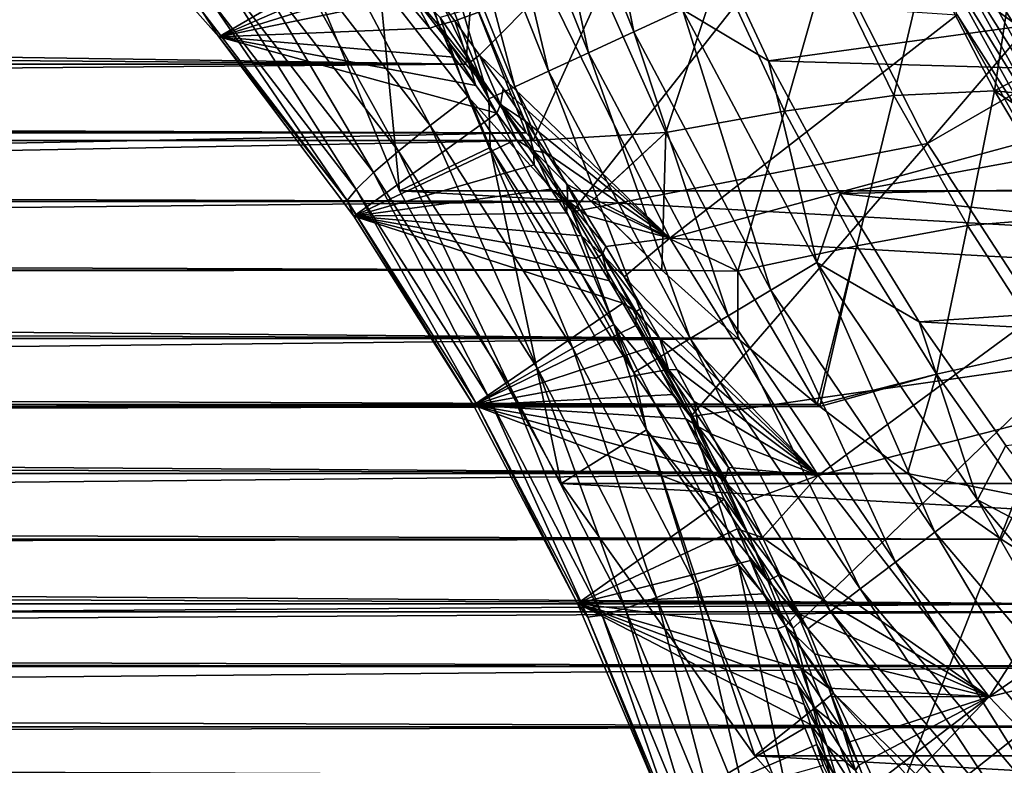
# Model space of a CAD drawing. Header units: metres. Extents: x -101 to 101, y -261 to 23.
# Tile 175 of 256: x 55.93 to 62.54, y -12.53 to -7.53. Entities that reach past the tile are written whole.
import ezdxf

# ---------------------------------------------------------------- set-up
doc = ezdxf.new("R2010")
doc.units = ezdxf.units.M
doc.layers.add('solid_505151_K2442K1000C34', color=7, linetype='CONTINUOUS')

msp = doc.modelspace()

# ---------------------------------------------------------------- linework, layer by layer
at = {"layer": 'solid_505151_K2442K1000C34'}
for points in [[(61.229088, -6.799048, 105.622948), (62.023438, -8.358047, 105.622948), (64.668053, -5.267922, 106.793419)], [(62.023438, -8.358047, 105.622948), (65.283516, -6.475839, 106.793419), (64.668053, -5.267922, 106.793419)], [(59.666328, -5.671924, -0.03452), (59.325836, -5.78665, -0.137706), (60.052158, -7.609582, -0.137706)], [(60.378254, -7.458714, -0.03452), (59.666328, -5.671924, -0.03452), (60.052158, -7.609582, -0.137706)], [(59.325836, -5.78665, -0.137706), (59.009483, -5.893241, -0.305955), (59.749187, -7.749752, -0.305955)], [(60.052158, -7.609582, -0.137706), (59.325836, -5.78665, -0.137706), (59.749187, -7.749752, -0.305955)], [(59.009483, -5.893241, -0.305955), (58.728333, -5.987972, -0.533388), (59.479923, -7.874326, -0.533388)], [(59.749187, -7.749752, -0.305955), (59.009483, -5.893241, -0.305955), (59.479923, -7.874326, -0.533388)], [(58.728333, -5.987972, -0.533388), (58.492199, -6.067534, -0.812059), (59.253777, -7.978952, -0.812059)], [(59.479923, -7.874326, -0.533388), (58.728333, -5.987972, -0.533388), (59.253777, -7.978952, -0.812059)], [(58.492199, -6.067534, -0.812059), (58.309338, -6.129148, -1.132233), (59.078648, -8.059976, -1.132233)], [(59.253777, -7.978952, -0.812059), (58.492199, -6.067534, -0.812059), (59.078648, -8.059976, -1.132233)], [(59.078648, -8.059976, -1.132233), (58.309338, -6.129148, -1.132233), (58.259075, -6.382775, -1.482362)], [(58.259075, -6.382775, -1.482362), (57.622368, -6.605668, -4), (58.480629, -8.67768, -4)], [(58.259075, -6.382775, -1.482362), (58.480629, -8.67768, -4), (59.088417, -8.384977, -1.482362)], [(59.078648, -8.059976, -1.132233), (58.259075, -6.382775, -1.482362), (59.088417, -8.384977, -1.482362)], [(57.268513, -7.642765, 102.595184), (56.258865, -6.506693, 102.295296), (58.240871, -7.074119, 70.308563)], [(57.151985, -7.46673, 102.94191), (56.258865, -6.506693, 102.295296), (57.268513, -7.642765, 102.595184)], [(62.023438, -8.358047, 105.622948), (62.976395, -9.825474, 105.622948), (65.283516, -6.475839, 106.793419)], [(94.519371, -8.67768, -4), (58.480629, -8.67768, -4), (57.622368, -6.605668, -4)], [(95.377632, -6.605668, -4), (94.519371, -8.67768, -4), (57.622368, -6.605668, -4)], [(57.830242, -6.618359, 104.399246), (57.605347, -6.844649, 104.198769), (58.686409, -8.23707, 104.408173)], [(58.938213, -8.042912, 104.610344), (58.753754, -7.512895, 104.637047), (57.830242, -6.618359, 104.399246)], [(58.938213, -8.042912, 104.610344), (57.830242, -6.618359, 104.399246), (58.686409, -8.23707, 104.408173)], [(58.753754, -7.512895, 104.637047), (59.641605, -8.818114, 104.738892), (61.229088, -6.799048, 105.622948)], [(59.641605, -8.818114, 104.738892), (62.023438, -8.358047, 105.622948), (61.229088, -6.799048, 105.622948)], [(57.605347, -6.844649, 104.198769), (57.419296, -7.049366, 103.94294), (58.472809, -8.409673, 104.150185)], [(58.686409, -8.23707, 104.408173), (57.605347, -6.844649, 104.198769), (58.472809, -8.409673, 104.150185)], [(62.908543, -7.774023, 55.80019), (62.429554, -6.850287, 56.548607), (62.013626, -7.1146, 55.636551)], [(62.182419, -6.894984, 59.655628), (62.282726, -6.846679, 59.614094), (63.138706, -8.395458, 59.614094)], [(62.282726, -6.846679, 59.614094), (62.634117, -7.282784, 59.599998), (63.099327, -8.107005, 59.599998)], [(63.138706, -8.395458, 59.614094), (62.282726, -6.846679, 59.614094), (63.099327, -8.107005, 59.599998)], [(63.005745, -7.195044, 57.119572), (62.429554, -6.850287, 56.548607), (62.908543, -7.774023, 55.80019)], [(58.925968, -7.826193, 28.203489), (-58.925964, -7.826187, 28.203485), (-58.214462, -6.907794, 27.685257)], [(58.925968, -7.826193, 28.203489), (-58.214462, -6.907794, 27.685257), (58.214466, -6.9078, 27.685261)], [(13.262593, -7.137646, 54.192955), (58.92593, -7.826145, 53.796539), (58.214428, -6.907748, 54.314766)], [(58.962784, -7.357325, 54.085197), (58.214428, -6.907748, 54.314766), (58.92593, -7.826145, 53.796539)], [(58.962776, -7.357316, 27.914797), (58.925968, -7.826193, 28.203489), (58.214466, -6.9078, 27.685261)], [(60.378254, -7.458714, -0.03452), (60.955658, -7.804416), (60.528137, -6.887306)], [(60.528137, -6.887306), (60.955658, -7.804416), (65.101608, -7.233708)], [(62.093773, -6.937673, 59.722267), (62.182419, -6.894984, 59.655628), (63.044437, -8.454691, 59.655628)], [(63.044437, -8.454691, 59.655628), (62.182419, -6.894984, 59.655628), (63.138706, -8.395458, 59.614094)], [(62.021801, -6.972333, 59.810238), (62.093773, -6.937673, 59.722267), (62.961128, -8.507036, 59.722267)], [(62.89349, -8.549537, 59.810238), (62.220879, -7.494246, 59.914131), (62.021801, -6.972333, 59.810238)], [(62.89349, -8.549537, 59.810238), (62.021801, -6.972333, 59.810238), (62.961128, -8.507036, 59.722267)], [(62.961128, -8.507036, 59.722267), (62.093773, -6.937673, 59.722267), (63.044437, -8.454691, 59.655628)], [(57.419296, -7.049366, 103.94294), (57.278687, -7.225238, 103.640823), (58.304985, -8.554593, 103.845543)], [(58.472809, -8.409673, 104.150185), (57.419296, -7.049366, 103.94294), (58.304985, -8.554593, 103.845543)], [(57.268513, -7.642765, 102.595184), (58.240871, -7.074119, 70.308563), (58.334866, -7.178066, 70.114685)], [(61.353249, -7.123431, 26.937788), (61.06205, -8.142802, 28.102365), (60.626148, -7.203078, 27.414484)], [(61.35326, -7.123447, 55.062202), (60.62616, -7.203093, 54.585506), (61.062061, -8.142816, 53.897625)], [(61.353249, -7.123431, 26.937788), (61.797249, -8.036648, 27.645557), (61.06205, -8.142802, 28.102365)], [(61.797264, -8.036663, 54.354435), (61.35326, -7.123447, 55.062202), (61.062061, -8.142816, 53.897625)], [(62.013611, -7.114582, 26.363443), (61.797249, -8.036648, 27.645557), (61.353249, -7.123431, 26.937788)], [(62.013626, -7.1146, 55.636551), (61.35326, -7.123447, 55.062202), (61.797264, -8.036663, 54.354435)], [(62.013611, -7.114582, 26.363443), (62.472092, -8.006208, 27.090281), (61.797249, -8.036648, 27.645557)], [(62.472107, -8.006226, 54.90971), (62.013626, -7.1146, 55.636551), (61.797264, -8.036663, 54.354435)], [(62.595932, -7.188638, 25.712801), (62.472092, -8.006208, 27.090281), (62.013611, -7.114582, 26.363443)], [(62.908543, -7.774023, 55.80019), (62.013626, -7.1146, 55.636551), (62.472107, -8.006226, 54.90971)], [(13.262593, -7.137646, 54.192955), (12.421713, -8.210563, 53.553352), (58.92593, -7.826145, 53.796539)], [(57.268513, -7.642765, 102.595184), (58.334866, -7.178066, 70.114685), (58.426205, -7.281126, 69.933601)], [(62.595932, -7.188638, 25.712801), (63.076378, -8.065345, 26.459255), (62.472092, -8.006208, 27.090281)], [(57.278687, -7.225238, 103.640823), (57.188515, -7.366024, 103.303154), (58.1889, -8.666686, 103.505051)], [(58.304985, -8.554593, 103.845543), (57.278687, -7.225238, 103.640823), (58.1889, -8.666686, 103.505051)], [(60.626148, -7.203078, 27.414484), (60.266975, -8.284768, 28.424883), (59.836662, -7.317841, 27.762268)], [(60.62616, -7.203093, 54.585506), (59.836674, -7.317854, 54.237724), (60.266983, -8.28478, 53.575111)], [(60.626148, -7.203078, 27.414484), (61.06205, -8.142802, 28.102365), (60.266975, -8.284768, 28.424883)], [(61.062061, -8.142816, 53.897625), (60.62616, -7.203093, 54.585506), (60.266983, -8.28478, 53.575111)], [(60.955658, -7.804416), (65.578308, -7.935146), (65.101608, -7.233708)], [(57.268513, -7.642765, 102.595184), (58.426205, -7.281126, 69.933601), (58.514919, -7.383184, 69.764206)], [(58.74255, -7.565161, 68.898849), (58.548786, -7.333236, 69.208397), (58.672798, -7.296391, 68.678871)], [(58.85051, -7.534465, 68.451607), (58.672798, -7.296391, 68.678871), (59.467995, -7.309009, 66.448959)], [(58.74255, -7.565161, 68.898849), (58.672798, -7.296391, 68.678871), (58.85051, -7.534465, 68.451607)], [(59.01767, -7.765254, 68.260246), (58.85051, -7.534465, 68.451607), (59.467995, -7.309009, 66.448959)], [(59.836662, -7.317841, 27.762268), (59.376564, -8.338919, 28.531542), (58.962776, -7.357316, 27.914797)], [(59.836674, -7.317854, 54.237724), (58.962784, -7.357325, 54.085197), (59.376572, -8.338924, 53.468452)], [(59.01767, -7.765254, 68.260246), (59.467995, -7.309009, 66.448959), (60.294823, -8.994608, 66.448959)], [(59.836662, -7.317841, 27.762268), (60.266975, -8.284768, 28.424883), (59.376564, -8.338919, 28.531542)], [(60.266983, -8.28478, 53.575111), (59.836674, -7.317854, 54.237724), (59.376572, -8.338924, 53.468452)], [(60.294823, -8.994608, 66.448959), (59.467995, -7.309009, 66.448959), (62.220879, -7.494246, 59.914131)], [(57.188515, -7.366024, 103.303154), (57.151985, -7.46673, 102.94191), (58.128674, -8.741976, 103.1408)], [(58.1889, -8.666686, 103.505051), (57.188515, -7.366024, 103.303154), (58.128674, -8.741976, 103.1408)], [(57.268513, -7.642765, 102.595184), (58.514919, -7.383184, 69.764206), (58.684589, -7.584114, 69.46048)], [(58.548786, -7.333236, 69.208397), (58.684589, -7.584114, 69.46048), (58.514919, -7.383184, 69.764206)], [(58.74255, -7.565161, 68.898849), (58.684589, -7.584114, 69.46048), (58.548786, -7.333236, 69.208397)], [(58.962784, -7.357325, 54.085197), (58.92593, -7.826145, 53.796539), (59.329575, -8.287515, 53.502686)], [(58.962776, -7.357316, 27.914797), (59.376564, -8.338919, 28.531542), (58.925968, -7.826193, 28.203489)], [(58.962784, -7.357325, 54.085197), (59.329575, -8.287515, 53.502686), (59.376572, -8.338924, 53.468452)], [(60.378254, -7.458714, -0.03452), (60.052158, -7.609582, -0.137706), (60.971317, -9.343299, -0.137706)], [(61.279186, -9.158059, -0.03452), (60.955658, -7.804416), (60.378254, -7.458714, -0.03452)], [(61.279186, -9.158059, -0.03452), (60.378254, -7.458714, -0.03452), (60.971317, -9.343299, -0.137706)], [(58.128674, -8.741976, 103.1408), (57.151985, -7.46673, 102.94191), (57.268513, -7.642765, 102.595184)], [(58.938213, -8.042912, 104.610344), (59.641605, -8.818114, 104.738892), (58.753754, -7.512895, 104.637047)], [(60.294823, -8.994608, 66.448959), (62.220879, -7.494246, 59.914131), (62.699421, -8.342723, 59.914131)], [(62.89349, -8.549537, 59.810238), (62.699421, -8.342723, 59.914131), (62.220879, -7.494246, 59.914131)], [(57.268513, -7.642765, 102.595184), (58.684589, -7.584114, 69.46048), (58.844002, -7.780095, 69.199432)], [(58.74255, -7.565161, 68.898849), (58.844002, -7.780095, 69.199432), (58.684589, -7.584114, 69.46048)], [(58.945267, -7.819012, 68.610847), (58.74255, -7.565161, 68.898849), (58.85051, -7.534465, 68.451607)], [(58.74255, -7.565161, 68.898849), (58.993267, -7.970368, 68.977562), (58.844002, -7.780095, 69.199432)], [(58.945267, -7.819012, 68.610847), (58.993267, -7.970368, 68.977562), (58.74255, -7.565161, 68.898849)], [(58.945267, -7.819012, 68.610847), (58.85051, -7.534465, 68.451607), (59.01767, -7.765254, 68.260246)], [(57.268513, -7.642765, 102.595184), (58.993267, -7.970368, 68.977562), (59.132542, -8.154206, 68.791428)], [(58.174683, -8.847325, 102.772919), (57.268513, -7.642765, 102.595184), (59.132542, -8.154206, 68.791428)], [(57.268513, -7.642765, 102.595184), (58.844002, -7.780095, 69.199432), (58.993267, -7.970368, 68.977562)], [(58.128674, -8.741976, 103.1408), (57.268513, -7.642765, 102.595184), (58.174683, -8.847325, 102.772919)], [(60.052158, -7.609582, -0.137706), (59.749187, -7.749752, -0.305955), (60.685276, -9.515404, -0.305955)], [(60.971317, -9.343299, -0.137706), (60.052158, -7.609582, -0.137706), (60.685276, -9.515404, -0.305955)], [(59.157482, -8.098045, 68.350723), (58.945267, -7.819012, 68.610847), (59.01767, -7.765254, 68.260246)], [(59.175804, -7.98979, 68.099892), (59.01767, -7.765254, 68.260246), (60.294823, -8.994608, 66.448959)], [(59.157482, -8.098045, 68.350723), (59.01767, -7.765254, 68.260246), (59.175804, -7.98979, 68.099892)], [(59.749187, -7.749752, -0.305955), (59.479923, -7.874326, -0.533388), (60.431061, -9.66836, -0.533388)], [(60.685276, -9.515404, -0.305955), (59.749187, -7.749752, -0.305955), (60.431061, -9.66836, -0.533388)], [(63.437248, -8.646698, 54.987316), (62.908543, -7.774023, 55.80019), (62.472107, -8.006226, 54.90971)], [(59.32962, -8.287561, 28.497347), (-59.329613, -8.287555, 28.497343), (-58.925964, -7.826187, 28.203485)], [(59.32962, -8.287561, 28.497347), (-58.925964, -7.826187, 28.203485), (58.925968, -7.826193, 28.203489)], [(12.421713, -8.210563, 53.553352), (59.329575, -8.287515, 53.502686), (58.92593, -7.826145, 53.796539)], [(59.376564, -8.338919, 28.531542), (59.32962, -8.287561, 28.497347), (58.925968, -7.826193, 28.203489)], [(58.945267, -7.819012, 68.610847), (59.132542, -8.154206, 68.791428), (58.993267, -7.970368, 68.977562)], [(59.157482, -8.098045, 68.350723), (59.132542, -8.154206, 68.791428), (58.945267, -7.819012, 68.610847)], [(60.955658, -7.804416), (61.435791, -8.695117), (65.578308, -7.935146)], [(61.279186, -9.158059, -0.03452), (61.435791, -8.695117), (60.955658, -7.804416)], [(59.479923, -7.874326, -0.533388), (59.253777, -7.978952, -0.812059), (60.217552, -9.796824, -0.812059)], [(60.431061, -9.66836, -0.533388), (59.479923, -7.874326, -0.533388), (60.217552, -9.796824, -0.812059)], [(59.253777, -7.978952, -0.812059), (59.078648, -8.059976, -1.132233), (60.052208, -9.896307, -1.132233)], [(59.157482, -8.098045, 68.350723), (59.175804, -7.98979, 68.099892), (59.325825, -8.2089, 67.967514)], [(59.325825, -8.2089, 67.967514), (59.175804, -7.98979, 68.099892), (60.294823, -8.994608, 66.448959)], [(60.217552, -9.796824, -0.812059), (59.253777, -7.978952, -0.812059), (60.052208, -9.896307, -1.132233)], [(61.435791, -8.695117), (66.098106, -8.605267), (65.578308, -7.935146)], [(58.938213, -8.042912, 104.610344), (58.686409, -8.23707, 104.408173), (59.643074, -9.73219, 104.478539)], [(59.918118, -9.573389, 104.68129), (59.641605, -8.818114, 104.738892), (58.938213, -8.042912, 104.610344)], [(59.918118, -9.573389, 104.68129), (58.938213, -8.042912, 104.610344), (59.643074, -9.73219, 104.478539)], [(61.797249, -8.036648, 27.645557), (61.549145, -9.045436, 28.849148), (61.06205, -8.142802, 28.102365)], [(61.797264, -8.036663, 54.354435), (61.062061, -8.142816, 53.897625), (61.549156, -9.045448, 53.150841)], [(61.797249, -8.036648, 27.645557), (62.290363, -8.910096, 28.41194), (61.549145, -9.045436, 28.849148)], [(62.290379, -8.91011, 53.588051), (61.797264, -8.036663, 54.354435), (61.549156, -9.045448, 53.150841)], [(62.472092, -8.006208, 27.090281), (62.290363, -8.910096, 28.41194), (61.797249, -8.036648, 27.645557)], [(62.472107, -8.006226, 54.90971), (61.797264, -8.036663, 54.354435), (62.290379, -8.91011, 53.588051)], [(62.472092, -8.006208, 27.090281), (62.977489, -8.854371, 27.875158), (62.290363, -8.910096, 28.41194)], [(62.977509, -8.854387, 54.124832), (62.472107, -8.006226, 54.90971), (62.290379, -8.91011, 53.588051)], [(63.076378, -8.065345, 26.459255), (62.977489, -8.854371, 27.875158), (62.472092, -8.006208, 27.090281)], [(63.437248, -8.646698, 54.987316), (62.472107, -8.006226, 54.90971), (62.977509, -8.854387, 54.124832)], [(60.052208, -9.896307, -1.132233), (59.078648, -8.059976, -1.132233), (59.088417, -8.384977, -1.482362)], [(59.157482, -8.098045, 68.350723), (59.262154, -8.331149, 68.63752), (59.132542, -8.154206, 68.791428)], [(59.378792, -8.404948, 68.127907), (59.157482, -8.098045, 68.350723), (59.325825, -8.2089, 67.967514)], [(59.378792, -8.404948, 68.127907), (59.262154, -8.331149, 68.63752), (59.157482, -8.098045, 68.350723)], [(58.174683, -8.847325, 102.772919), (59.132542, -8.154206, 68.791428), (59.262154, -8.331149, 68.63752)], [(61.06205, -8.142802, 28.102365), (60.750008, -9.21669, 29.146107), (60.266975, -8.284768, 28.424883)], [(61.062061, -8.142816, 53.897625), (60.266983, -8.28478, 53.575111), (60.750019, -9.2167, 52.853886)], [(61.06205, -8.142802, 28.102365), (61.549145, -9.045436, 28.849148), (60.750008, -9.21669, 29.146107)], [(61.549156, -9.045448, 53.150841), (61.062061, -8.142816, 53.897625), (60.750019, -9.2167, 52.853886)], [(12.421713, -8.210563, 53.553352), (11.415703, -9.246872, 52.810814), (59.329575, -8.287515, 53.502686)], [(58.686409, -8.23707, 104.408173), (58.472809, -8.409673, 104.150185), (59.405842, -9.869159, 104.219826)], [(59.643074, -9.73219, 104.478539), (58.686409, -8.23707, 104.408173), (59.405842, -9.869159, 104.219826)], [(59.468815, -8.423544, 67.860138), (59.325825, -8.2089, 67.967514), (60.294823, -8.994608, 66.448959)], [(59.378792, -8.404948, 68.127907), (59.325825, -8.2089, 67.967514), (59.468815, -8.423544, 67.860138)], [(59.376564, -8.338919, 28.531542), (-59.376568, -8.33892, 28.531544), (-59.329613, -8.287555, 28.497343)], [(59.376564, -8.338919, 28.531542), (-59.329613, -8.287555, 28.497343), (59.32962, -8.287561, 28.497347)], [(11.415703, -9.246872, 52.810814), (59.376572, -8.338924, 53.468452), (59.329575, -8.287515, 53.502686)], [(60.266975, -8.284768, 28.424883), (59.767124, -8.749156, 28.815901), (59.376564, -8.338919, 28.531542)], [(60.266983, -8.28478, 53.575111), (59.376572, -8.338924, 53.468452), (59.767078, -8.74911, 53.184132)], [(60.266983, -8.28478, 53.575111), (59.767078, -8.74911, 53.184132), (60.240242, -9.209993, 52.839596)], [(60.266975, -8.284768, 28.424883), (60.750008, -9.21669, 29.146107), (59.767124, -8.749156, 28.815901)], [(60.750019, -9.2167, 52.853886), (60.266983, -8.28478, 53.575111), (60.240242, -9.209993, 52.839596)], [(59.767124, -8.749156, 28.815901), (-59.76712, -8.74915, 28.815897), (-59.376568, -8.33892, 28.531544)], [(59.767124, -8.749156, 28.815901), (-59.376568, -8.33892, 28.531544), (59.376564, -8.338919, 28.531542)], [(11.415703, -9.246872, 52.810814), (59.767078, -8.74911, 53.184132), (59.376572, -8.338924, 53.468452)], [(58.174683, -8.847325, 102.772919), (59.262154, -8.331149, 68.63752), (59.382706, -8.501126, 68.512215)], [(59.088417, -8.384977, -1.482362), (58.480629, -8.67768, -4), (59.565556, -10.640695, -4)], [(59.088417, -8.384977, -1.482362), (59.565556, -10.640695, -4), (60.136715, -10.281734, -1.482362)], [(60.052208, -9.896307, -1.132233), (59.088417, -8.384977, -1.482362), (60.136715, -10.281734, -1.482362)], [(59.378792, -8.404948, 68.127907), (59.382706, -8.501126, 68.512215), (59.262154, -8.331149, 68.63752)], [(59.641605, -8.818114, 104.738892), (60.434353, -10.191231, 104.738876), (62.023438, -8.358047, 105.622948)], [(60.294823, -8.994608, 66.448959), (62.699421, -8.342723, 59.914131), (63.228321, -9.160759, 59.914131)], [(60.434353, -10.191231, 104.738876), (62.976395, -9.825474, 105.622948), (62.023438, -8.358047, 105.622948)], [(58.472809, -8.409673, 104.150185), (58.304985, -8.554593, 103.845543), (59.214848, -9.979435, 103.914314)], [(59.405842, -9.869159, 104.219826), (58.472809, -8.409673, 104.150185), (59.214848, -9.979435, 103.914314)], [(59.378792, -8.404948, 68.127907), (59.468815, -8.423544, 67.860138), (59.605747, -8.634577, 67.775238)], [(59.6077, -8.741329, 67.953827), (59.378792, -8.404948, 68.127907), (59.605747, -8.634577, 67.775238)], [(59.378792, -8.404948, 68.127907), (59.495468, -8.665135, 68.411224), (59.382706, -8.501126, 68.512215)], [(59.6077, -8.741329, 67.953827), (59.495468, -8.665135, 68.411224), (59.378792, -8.404948, 68.127907)], [(59.605747, -8.634577, 67.775238), (59.468815, -8.423544, 67.860138), (60.294823, -8.994608, 66.448959)], [(58.174683, -8.847325, 102.772919), (59.382706, -8.501126, 68.512215), (59.495468, -8.665135, 68.411224)], [(58.304985, -8.554593, 103.845543), (58.1889, -8.666686, 103.505051), (59.076862, -10.059103, 103.572868)], [(59.214848, -9.979435, 103.914314), (58.304985, -8.554593, 103.845543), (59.076862, -10.059103, 103.572868)], [(59.737343, -8.842709, 67.711021), (59.605747, -8.634577, 67.775238), (60.294823, -8.994608, 66.448959)], [(59.6077, -8.741329, 67.953827), (59.605747, -8.634577, 67.775238), (59.737343, -8.842709, 67.711021)], [(61.435791, -8.695117), (66.658966, -9.241425), (66.098106, -8.605267)], [(58.1889, -8.666686, 103.505051), (58.128674, -8.741976, 103.1408), (58.996792, -10.105336, 103.207596)], [(58.174683, -8.847325, 102.772919), (59.495468, -8.665135, 68.411224), (59.601509, -8.824071, 68.331436)], [(59.076862, -10.059103, 103.572868), (58.1889, -8.666686, 103.505051), (58.996792, -10.105336, 103.207596)], [(93.434448, -10.640695, -4), (59.565556, -10.640695, -4), (58.480629, -8.67768, -4)], [(94.519371, -8.67768, -4), (93.434448, -10.640695, -4), (58.480629, -8.67768, -4)], [(59.6077, -8.741329, 67.953827), (59.601509, -8.824071, 68.331436), (59.495468, -8.665135, 68.411224)], [(61.279186, -9.158059, -0.03452), (61.966911, -9.556399), (61.435791, -8.695117)], [(61.435791, -8.695117), (61.966911, -9.556399), (66.658966, -9.241425)], [(60.240292, -9.210038, 29.160439), (-60.240284, -9.210032, 29.160435), (-59.76712, -8.74915, 28.815897)], [(60.240292, -9.210038, 29.160439), (-59.76712, -8.74915, 28.815897), (59.767124, -8.749156, 28.815901)], [(11.415703, -9.246872, 52.810814), (60.240242, -9.209993, 52.839596), (59.767078, -8.74911, 53.184132)], [(58.128674, -8.741976, 103.1408), (58.174683, -8.847325, 102.772919), (58.97718, -10.116004, 102.831841)], [(58.996792, -10.105336, 103.207596), (58.128674, -8.741976, 103.1408), (58.97718, -10.116004, 102.831841)], [(59.6077, -8.741329, 67.953827), (59.701794, -8.978848, 68.270447), (59.601509, -8.824071, 68.331436)], [(59.6077, -8.741329, 67.953827), (59.737343, -8.842709, 67.711021), (59.864433, -9.049135, 67.666321)], [(59.839783, -9.10443, 67.841782), (59.6077, -8.741329, 67.953827), (59.864433, -9.049135, 67.666321)], [(59.839783, -9.10443, 67.841782), (59.701794, -8.978848, 68.270447), (59.6077, -8.741329, 67.953827)], [(60.750008, -9.21669, 29.146107), (60.240292, -9.210038, 29.160439), (59.767124, -8.749156, 28.815901)], [(58.174683, -8.847325, 102.772919), (59.601509, -8.824071, 68.331436), (59.701794, -8.978848, 68.270447)], [(58.174683, -8.847325, 102.772919), (59.889076, -9.280544, 68.197525), (59.977959, -9.429964, 68.182899)], [(58.97718, -10.116004, 102.831841), (58.174683, -8.847325, 102.772919), (59.977959, -9.429964, 68.182899)], [(58.174683, -8.847325, 102.772919), (59.797272, -9.130509, 68.226341), (59.889076, -9.280544, 68.197525)], [(58.174683, -8.847325, 102.772919), (59.701794, -8.978848, 68.270447), (59.797272, -9.130509, 68.226341)], [(59.918118, -9.573389, 104.68129), (60.434353, -10.191231, 104.738876), (59.641605, -8.818114, 104.738892)], [(59.864433, -9.049135, 67.666321), (59.737343, -8.842709, 67.711021), (60.294823, -8.994608, 66.448959)], [(62.290363, -8.910096, 28.41194), (62.083439, -9.907707, 29.647491), (61.549145, -9.045436, 28.849148)], [(62.290379, -8.91011, 53.588051), (61.549156, -9.045448, 53.150841), (62.08345, -9.907718, 52.352501)], [(62.290363, -8.910096, 28.41194), (62.828415, -9.741115, 29.229319), (62.083439, -9.907707, 29.647491)], [(62.82843, -9.741128, 52.770672), (62.290379, -8.91011, 53.588051), (62.08345, -9.907718, 52.352501)], [(62.977489, -8.854371, 27.875158), (62.828415, -9.741115, 29.229319), (62.290363, -8.910096, 28.41194)], [(62.977509, -8.854387, 54.124832), (62.290379, -8.91011, 53.588051), (62.82843, -9.741128, 52.770672)], [(59.839783, -9.10443, 67.841782), (59.797272, -9.130509, 68.226341), (59.701794, -8.978848, 68.270447)], [(59.839783, -9.10443, 67.841782), (59.864433, -9.049135, 67.666321), (59.987915, -9.254833, 67.63974)], [(59.987915, -9.254833, 67.63974), (59.864433, -9.049135, 67.666321), (60.294823, -8.994608, 66.448959)], [(59.987915, -9.254833, 67.63974), (60.294823, -8.994608, 66.448959), (61.287933, -10.58791, 66.448959)], [(61.287933, -10.58791, 66.448959), (60.294823, -8.994608, 66.448959), (63.228321, -9.160759, 59.914131)], [(61.549145, -9.045436, 28.849148), (61.281487, -10.109654, 29.918715), (60.750008, -9.21669, 29.146107)], [(61.549156, -9.045448, 53.150841), (60.750019, -9.2167, 52.853886), (61.281498, -10.109664, 52.081276)], [(61.549145, -9.045436, 28.849148), (62.083439, -9.907707, 29.647491), (61.281487, -10.109654, 29.918715)], [(61.549156, -9.045448, 53.150841), (61.281498, -10.109664, 52.081276), (61.299263, -10.123817, 52.068348)], [(62.08345, -9.907718, 52.352501), (61.549156, -9.045448, 53.150841), (61.299263, -10.123817, 52.068348)], [(59.839783, -9.10443, 67.841782), (59.889076, -9.280544, 68.197525), (59.797272, -9.130509, 68.226341)], [(59.839783, -9.10443, 67.841782), (59.987915, -9.254833, 67.63974), (60.108425, -9.460727, 67.630669)], [(60.068436, -9.486931, 67.802856), (59.839783, -9.10443, 67.841782), (60.108425, -9.460727, 67.630669)], [(60.068436, -9.486931, 67.802856), (59.889076, -9.280544, 68.197525), (59.839783, -9.10443, 67.841782)], [(61.279186, -9.158059, -0.03452), (60.971317, -9.343299, -0.137706), (62.072533, -10.967475, -0.137706)], [(62.358574, -10.750033, -0.03452), (61.966911, -9.556399), (61.279186, -9.158059, -0.03452)], [(62.358574, -10.750033, -0.03452), (61.279186, -9.158059, -0.03452), (62.072533, -10.967475, -0.137706)], [(61.287933, -10.58791, 66.448959), (63.228321, -9.160759, 59.914131), (63.805645, -9.945368, 59.914131)], [(60.750687, -9.66882, 29.532047), (-60.750679, -9.668816, 29.532043), (-60.240284, -9.210032, 29.160435)], [(60.750687, -9.66882, 29.532047), (-60.240284, -9.210032, 29.160435), (60.240292, -9.210038, 29.160439)], [(11.415703, -9.246872, 52.810814), (10.238394, -10.222081, 51.977661), (60.750637, -9.668777, 52.467987)], [(11.415703, -9.246872, 52.810814), (60.750637, -9.668777, 52.467987), (60.240242, -9.209993, 52.839596)], [(60.750019, -9.2167, 52.853886), (60.240242, -9.209993, 52.839596), (60.750637, -9.668777, 52.467987)], [(60.750008, -9.21669, 29.146107), (60.750687, -9.66882, 29.532047), (60.240292, -9.210038, 29.160439)], [(60.750008, -9.21669, 29.146107), (61.281487, -10.109654, 29.918715), (60.750687, -9.66882, 29.532047)], [(60.750019, -9.2167, 52.853886), (60.750637, -9.668777, 52.467987), (61.281498, -10.109664, 52.081276)], [(61.966911, -9.556399), (67.258659, -9.841112), (66.658966, -9.241425)], [(60.068436, -9.486931, 67.802856), (59.977959, -9.429964, 68.182899), (59.889076, -9.280544, 68.197525)], [(60.108425, -9.460727, 67.630669), (59.987915, -9.254833, 67.63974), (61.287933, -10.58791, 66.448959)], [(60.971317, -9.343299, -0.137706), (60.685276, -9.515404, -0.305955), (61.806778, -11.169497, -0.305955)], [(62.072533, -10.967475, -0.137706), (60.971317, -9.343299, -0.137706), (61.806778, -11.169497, -0.305955)], [(58.97718, -10.116004, 102.831841), (59.977959, -9.429964, 68.182899), (60.064583, -9.579806, 68.182236)], [(60.068436, -9.486931, 67.802856), (60.064583, -9.579806, 68.182236), (59.977959, -9.429964, 68.182899)], [(60.285275, -9.876059, 67.84185), (60.064583, -9.579806, 68.182236), (60.068436, -9.486931, 67.802856)], [(60.068436, -9.486931, 67.802856), (60.108425, -9.460727, 67.630669), (60.226543, -9.667927, 67.639198)], [(60.285275, -9.876059, 67.84185), (60.068436, -9.486931, 67.802856), (60.226543, -9.667927, 67.639198)], [(60.226543, -9.667927, 67.639198), (60.108425, -9.460727, 67.630669), (61.287933, -10.58791, 66.448959)], [(59.918118, -9.573389, 104.68129), (59.643074, -9.73219, 104.478539), (60.459579, -11.308255, 104.408188)], [(60.753624, -11.187262, 104.610359), (60.434353, -10.191231, 104.738876), (59.918118, -9.573389, 104.68129)], [(60.753624, -11.187262, 104.610359), (59.918118, -9.573389, 104.68129), (60.459579, -11.308255, 104.408188)], [(60.685276, -9.515404, -0.305955), (60.431061, -9.66836, -0.533388), (61.570591, -11.349042, -0.533388)], [(61.806778, -11.169497, -0.305955), (60.685276, -9.515404, -0.305955), (61.570591, -11.349042, -0.533388)], [(61.966911, -9.556399), (62.547215, -10.385335), (67.258659, -9.841112)], [(62.358574, -10.750033, -0.03452), (62.547215, -10.385335), (61.966911, -9.556399)], [(58.97718, -10.116004, 102.831841), (60.064583, -9.579806, 68.182236), (60.149616, -9.731213, 68.195557)], [(60.285275, -9.876059, 67.84185), (60.149616, -9.731213, 68.195557), (60.064583, -9.579806, 68.182236)], [(61.281487, -10.109654, 29.918715), (-61.28149, -10.109655, 29.918716), (-60.750679, -9.668816, 29.532043)], [(61.281487, -10.109654, 29.918715), (-60.750679, -9.668816, 29.532043), (60.750687, -9.66882, 29.532047)], [(10.238394, -10.222081, 51.977661), (61.281498, -10.109664, 52.081276), (60.750637, -9.668777, 52.467987)], [(60.431061, -9.66836, -0.533388), (60.217552, -9.796824, -0.812059), (61.372223, -11.499837, -0.812059)], [(60.342876, -9.877619, 67.665596), (60.226543, -9.667927, 67.639198), (61.287933, -10.58791, 66.448959)], [(60.285275, -9.876059, 67.84185), (60.226543, -9.667927, 67.639198), (60.342876, -9.877619, 67.665596)], [(61.570591, -11.349042, -0.533388), (60.431061, -9.66836, -0.533388), (61.372223, -11.499837, -0.812059)], [(58.97718, -10.116004, 102.831841), (60.149616, -9.731213, 68.195557), (60.2337, -9.885417, 68.223145)], [(59.643074, -9.73219, 104.478539), (59.405842, -9.869159, 104.219826), (60.203304, -11.406944, 104.1502)], [(60.459579, -11.308255, 104.408188), (59.643074, -9.73219, 104.478539), (60.203304, -11.406944, 104.1502)], [(60.285275, -9.876059, 67.84185), (60.2337, -9.885417, 68.223145), (60.149616, -9.731213, 68.195557)], [(62.828415, -9.741115, 29.229319), (62.661659, -10.727638, 30.490929), (62.083439, -9.907707, 29.647491)], [(62.82843, -9.741128, 52.770672), (62.08345, -9.907718, 52.352501), (62.661671, -10.727647, 51.50906)], [(60.217552, -9.796824, -0.812059), (60.052208, -9.896307, -1.132233), (61.218605, -11.616613, -1.132233)], [(61.372223, -11.499837, -0.812059), (60.217552, -9.796824, -0.812059), (61.218605, -11.616613, -1.132233)], [(60.434353, -10.191231, 104.738876), (61.120632, -11.612514, 104.637016), (62.976395, -9.825474, 105.622948)], [(61.120632, -11.612514, 104.637016), (61.696404, -13.068966, 104.435341), (62.976395, -9.825474, 105.622948)], [(61.696404, -13.068966, 104.435341), (64.077522, -11.18525, 105.622948), (62.976395, -9.825474, 105.622948)], [(58.97718, -10.116004, 102.831841), (60.2337, -9.885417, 68.223145), (60.31741, -10.043676, 68.265785)], [(59.405842, -9.869159, 104.219826), (59.214848, -9.979435, 103.914314), (59.993893, -11.479829, 103.845558)], [(60.203304, -11.406944, 104.1502), (59.405842, -9.869159, 104.219826), (59.993893, -11.479829, 103.845558)], [(61.218605, -11.616613, -1.132233), (60.052208, -9.896307, -1.132233), (60.136715, -10.281734, -1.482362)], [(60.483772, -10.258732, 67.953819), (60.2337, -9.885417, 68.223145), (60.285275, -9.876059, 67.84185)], [(60.483772, -10.258732, 67.953819), (60.31741, -10.043676, 68.265785), (60.2337, -9.885417, 68.223145)], [(60.285275, -9.876059, 67.84185), (60.342876, -9.877619, 67.665596), (60.45816, -10.090905, 67.709953)], [(60.483772, -10.258732, 67.953819), (60.285275, -9.876059, 67.84185), (60.45816, -10.090905, 67.709953)], [(60.45816, -10.090905, 67.709953), (60.342876, -9.877619, 67.665596), (61.287933, -10.58791, 66.448959)], [(62.083439, -9.907707, 29.647491), (61.299313, -10.123857, 29.931688), (61.281487, -10.109654, 29.918715)], [(62.08345, -9.907718, 52.352501), (61.299263, -10.123817, 52.068348), (61.888062, -10.573413, 51.639687)], [(62.083439, -9.907707, 29.647491), (61.888111, -10.573449, 30.36035), (61.299313, -10.123857, 29.931688)], [(62.661671, -10.727647, 51.50906), (62.08345, -9.907718, 52.352501), (61.888062, -10.573413, 51.639687)], [(62.083439, -9.907707, 29.647491), (62.661659, -10.727638, 30.490929), (61.888111, -10.573449, 30.36035)], [(62.437145, -12.072566, 66.448959), (61.287933, -10.58791, 66.448959), (63.805645, -9.945368, 59.914131)], [(62.437145, -12.072566, 66.448959), (63.805645, -9.945368, 59.914131), (64.429291, -10.693687, 59.914131)], [(59.214848, -9.979435, 103.914314), (59.076862, -10.059103, 103.572868), (59.838776, -11.524321, 103.505066)], [(59.993893, -11.479829, 103.845558), (59.214848, -9.979435, 103.914314), (59.838776, -11.524321, 103.505066)], [(58.97718, -10.116004, 102.831841), (60.31741, -10.043676, 68.265785), (60.401203, -10.207217, 68.325081)], [(58.996792, -10.105336, 103.207596), (58.97718, -10.116004, 102.831841), (59.67485, -11.445517, 102.77301)], [(59.076862, -10.059103, 103.572868), (58.996792, -10.105336, 103.207596), (59.743462, -11.538839, 103.140816)], [(59.743462, -11.538839, 103.140816), (58.996792, -10.105336, 103.207596), (59.67485, -11.445517, 102.77301)], [(59.838776, -11.524321, 103.505066), (59.076862, -10.059103, 103.572868), (59.743462, -11.538839, 103.140816)], [(60.483772, -10.258732, 67.953819), (60.401203, -10.207217, 68.325081), (60.31741, -10.043676, 68.265785)], [(60.572674, -10.308784, 67.773537), (60.45816, -10.090905, 67.709953), (61.287933, -10.58791, 66.448959)], [(60.483772, -10.258732, 67.953819), (60.45816, -10.090905, 67.709953), (60.572674, -10.308784, 67.773537)], [(61.888111, -10.573449, 30.36035), (-61.888107, -10.573445, 30.360346), (-61.299305, -10.123853, 29.931684)], [(61.299313, -10.123857, 29.931688), (-61.299305, -10.123853, 29.931684), (-61.28149, -10.109655, 29.918716)], [(61.888111, -10.573449, 30.36035), (-61.299305, -10.123853, 29.931684), (61.299313, -10.123857, 29.931688)], [(61.299313, -10.123857, 29.931688), (-61.28149, -10.109655, 29.918716), (61.281487, -10.109654, 29.918715)], [(10.238394, -10.222081, 51.977661), (61.299263, -10.123817, 52.068348), (61.281498, -10.109664, 52.081276)], [(10.238394, -10.222081, 51.977661), (61.888062, -10.573413, 51.639687), (61.299263, -10.123817, 52.068348)], [(58.97718, -10.116004, 102.831841), (60.57122, -10.556512, 68.501984), (60.65807, -10.745042, 68.624901)], [(59.67485, -11.445517, 102.77301), (58.97718, -10.116004, 102.831841), (60.65807, -10.745042, 68.624901)], [(58.97718, -10.116004, 102.831841), (60.485657, -10.377641, 68.403015), (60.57122, -10.556512, 68.501984)], [(58.97718, -10.116004, 102.831841), (60.401203, -10.207217, 68.325081), (60.485657, -10.377641, 68.403015)], [(10.238394, -10.222081, 51.977661), (8.923207, -11.088512, 51.101727), (61.888062, -10.573413, 51.639687)], [(60.660534, -10.624996, 68.127953), (60.485657, -10.377641, 68.403015), (60.401203, -10.207217, 68.325081)], [(60.660534, -10.624996, 68.127953), (60.401203, -10.207217, 68.325081), (60.483772, -10.258732, 67.953819)], [(60.753624, -11.187262, 104.610359), (61.120632, -11.612514, 104.637016), (60.434353, -10.191231, 104.738876)], [(60.136715, -10.281734, -1.482362), (59.565556, -10.640695, -4), (60.8634, -12.469823, -4)], [(60.136715, -10.281734, -1.482362), (60.8634, -12.469823, -4), (61.390793, -12.049191, -1.482362)], [(61.218605, -11.616613, -1.132233), (60.136715, -10.281734, -1.482362), (61.390793, -12.049191, -1.482362)], [(60.483772, -10.258732, 67.953819), (60.572674, -10.308784, 67.773537), (60.686909, -10.532677, 67.858002)], [(60.660534, -10.624996, 68.127953), (60.483772, -10.258732, 67.953819), (60.686909, -10.532677, 67.858002)], [(60.686909, -10.532677, 67.858002), (60.572674, -10.308784, 67.773537), (61.287933, -10.58791, 66.448959)], [(60.660534, -10.624996, 68.127953), (60.57122, -10.556512, 68.501984), (60.485657, -10.377641, 68.403015)], [(62.358574, -10.750033, -0.03452), (63.174736, -11.17912), (62.547215, -10.385335)], [(60.81572, -10.970207, 68.350754), (60.65807, -10.745042, 68.624901), (60.57122, -10.556512, 68.501984)], [(60.81572, -10.970207, 68.350754), (60.57122, -10.556512, 68.501984), (60.660534, -10.624996, 68.127953)], [(60.660534, -10.624996, 68.127953), (60.686909, -10.532677, 67.858002), (60.801273, -10.763704, 67.964996)], [(60.801273, -10.763704, 67.964996), (60.686909, -10.532677, 67.858002), (61.287933, -10.58791, 66.448959)], [(62.517864, -11.015602, 30.818815), (-62.51786, -11.015599, 30.818811), (-61.888107, -10.573445, 30.360346)], [(62.517864, -11.015602, 30.818815), (-61.888107, -10.573445, 30.360346), (61.888111, -10.573449, 30.36035)], [(8.923207, -11.088512, 51.101727), (62.517815, -11.015568, 51.181221), (61.888062, -10.573413, 51.639687)], [(60.660534, -10.624996, 68.127953), (60.801273, -10.763704, 67.964996), (60.916054, -11.003049, 68.096786)], [(60.81572, -10.970207, 68.350754), (60.660534, -10.624996, 68.127953), (60.916054, -11.003049, 68.096786)], [(60.916054, -11.003049, 68.096786), (60.801273, -10.763704, 67.964996), (61.287933, -10.58791, 66.448959)], [(60.916054, -11.003049, 68.096786), (61.287933, -10.58791, 66.448959), (62.437145, -12.072566, 66.448959)], [(62.661671, -10.727647, 51.50906), (61.888062, -10.573413, 51.639687), (62.517815, -11.015568, 51.181221)], [(62.661659, -10.727638, 30.490929), (62.517864, -11.015602, 30.818815), (61.888111, -10.573449, 30.36035)], [(92.136597, -12.469823, -4), (60.8634, -12.469823, -4), (59.565556, -10.640695, -4)], [(93.434448, -10.640695, -4), (92.136597, -12.469823, -4), (59.565556, -10.640695, -4)], [(62.437145, -12.072566, 66.448959), (64.429291, -10.693687, 59.914131), (65.096977, -11.402987, 59.914131)], [(59.67485, -11.445517, 102.77301), (60.65807, -10.745042, 68.624901), (60.746426, -10.944818, 68.776131)], [(60.81572, -10.970207, 68.350754), (60.746426, -10.944818, 68.776131), (60.65807, -10.745042, 68.624901)], [(62.358574, -10.750033, -0.03452), (62.072533, -10.967475, -0.137706), (63.342899, -12.463066, -0.137706)], [(63.603752, -12.215973, -0.03452), (63.174736, -11.17912), (62.358574, -10.750033, -0.03452)], [(63.603752, -12.215973, -0.03452), (62.358574, -10.750033, -0.03452), (63.342899, -12.463066, -0.137706)], [(62.661671, -10.727647, 51.50906), (62.517815, -11.015568, 51.181221), (63.189152, -11.44812, 50.692295)], [(62.661659, -10.727638, 30.490929), (63.278225, -11.502713, 31.372561), (62.517864, -11.015602, 30.818815)], [(59.67485, -11.445517, 102.77301), (60.746426, -10.944818, 68.776131), (60.836117, -11.15676, 68.959679)], [(60.951225, -11.293435, 68.61087), (60.836117, -11.15676, 68.959679), (60.746426, -10.944818, 68.776131)], [(60.951225, -11.293435, 68.61087), (60.746426, -10.944818, 68.776131), (60.81572, -10.970207, 68.350754)], [(63.189201, -11.448152, 31.307743), (-63.189198, -11.448148, 31.307739), (-62.51786, -11.015599, 30.818811)], [(63.189201, -11.448152, 31.307743), (-62.51786, -11.015599, 30.818811), (62.517864, -11.015602, 30.818815)], [(8.923207, -11.088512, 51.101727), (63.189152, -11.44812, 50.692295), (62.517815, -11.015568, 51.181221)], [(60.81572, -10.970207, 68.350754), (60.916054, -11.003049, 68.096786), (61.031456, -11.251998, 68.256355)], [(60.951225, -11.293435, 68.61087), (60.81572, -10.970207, 68.350754), (61.031456, -11.251998, 68.256355)], [(61.031456, -11.251998, 68.256355), (60.916054, -11.003049, 68.096786), (62.437145, -12.072566, 66.448959)], [(62.072533, -10.967475, -0.137706), (61.806778, -11.169497, -0.305955), (63.100544, -12.692637, -0.305955)], [(63.342899, -12.463066, -0.137706), (62.072533, -10.967475, -0.137706), (63.100544, -12.692637, -0.305955)], [(63.278225, -11.502713, 31.372561), (63.189201, -11.448152, 31.307743), (62.517864, -11.015602, 30.818815)], [(8.923207, -11.088512, 51.101727), (7.518957, -11.813225, 50.243793), (63.189152, -11.44812, 50.692295)], [(59.67485, -11.445517, 102.77301), (60.836117, -11.15676, 68.959679), (60.926613, -11.381066, 69.179237)], [(61.069729, -11.59596, 68.898895), (60.926613, -11.381066, 69.179237), (60.836117, -11.15676, 68.959679)], [(61.069729, -11.59596, 68.898895), (60.836117, -11.15676, 68.959679), (60.951225, -11.293435, 68.61087)], [(60.753624, -11.187262, 104.610359), (60.459579, -11.308255, 104.408188), (61.124958, -12.940729, 104.198799)], [(61.433376, -12.859103, 104.399269), (61.120632, -11.612514, 104.637016), (60.753624, -11.187262, 104.610359)], [(61.433376, -12.859103, 104.399269), (60.753624, -11.187262, 104.610359), (61.124958, -12.940729, 104.198799)], [(61.806778, -11.169497, -0.305955), (61.570591, -11.349042, -0.533388), (62.885155, -12.896667, -0.533388)], [(61.696404, -13.068966, 104.435341), (62.127941, -14.432742, 104.16333), (64.077522, -11.18525, 105.622948)], [(63.100544, -12.692637, -0.305955), (61.806778, -11.169497, -0.305955), (62.885155, -12.896667, -0.533388)], [(62.127941, -14.432742, 104.16333), (65.314751, -12.422479, 105.622948), (64.077522, -11.18525, 105.622948)], [(60.951225, -11.293435, 68.61087), (61.031456, -11.251998, 68.256355), (61.147671, -11.511959, 68.447235)], [(61.069729, -11.59596, 68.898895), (60.951225, -11.293435, 68.61087), (61.147671, -11.511959, 68.447235)], [(61.147671, -11.511959, 68.447235), (61.031456, -11.251998, 68.256355), (62.437145, -12.072566, 66.448959)], [(60.459579, -11.308255, 104.408188), (60.203304, -11.406944, 104.1502), (60.854645, -12.999501, 103.94297)], [(61.124958, -12.940729, 104.198799), (60.459579, -11.308255, 104.408188), (60.854645, -12.999501, 103.94297)], [(61.570591, -11.349042, -0.533388), (61.372223, -11.499837, -0.812059), (62.704254, -13.068025, -0.812059)], [(62.885155, -12.896667, -0.533388), (61.570591, -11.349042, -0.533388), (62.704254, -13.068025, -0.812059)], [(59.67485, -11.445517, 102.77301), (60.926613, -11.381066, 69.179237), (61.017139, -11.617391, 69.438202)], [(60.203304, -11.406944, 104.1502), (59.993893, -11.479829, 103.845558), (60.632034, -13.03334, 103.640854)], [(60.854645, -12.999501, 103.94297), (60.203304, -11.406944, 104.1502), (60.632034, -13.03334, 103.640854)], [(61.069729, -11.59596, 68.898895), (61.017139, -11.617391, 69.438202), (60.926613, -11.381066, 69.179237)], [(63.730656, -13.433341, 66.448959), (62.437145, -12.072566, 66.448959), (65.096977, -11.402987, 59.914131)], [(63.278225, -11.502713, 31.372561), (-63.278229, -11.502713, 31.372561), (-63.189198, -11.448148, 31.307739)], [(63.278225, -11.502713, 31.372561), (-63.189198, -11.448148, 31.307739), (63.189201, -11.448152, 31.307743)], [(7.518957, -11.813225, 50.243793), (63.27824, -11.50272, 50.62743), (63.189152, -11.44812, 50.692295)], [(59.67485, -11.445517, 102.77301), (61.194942, -12.123888, 70.088455), (61.238247, -12.257488, 70.281433)], [(60.265217, -12.833013, 102.595276), (59.67485, -11.445517, 102.77301), (61.238247, -12.257488, 70.281433)], [(59.67485, -11.445517, 102.77301), (61.151093, -11.993061, 69.908333), (61.194942, -12.123888, 70.088455)], [(59.67485, -11.445517, 102.77301), (61.106808, -11.865041, 69.739906), (61.151093, -11.993061, 69.908333)], [(59.67485, -11.445517, 102.77301), (61.017139, -11.617391, 69.438202), (61.106808, -11.865041, 69.739906)], [(59.743462, -11.538839, 103.140816), (59.67485, -11.445517, 102.77301), (60.265217, -12.833013, 102.595276)], [(59.993893, -11.479829, 103.845558), (59.838776, -11.524321, 103.505066), (60.465023, -13.041041, 103.303177)], [(60.632034, -13.03334, 103.640854), (59.993893, -11.479829, 103.845558), (60.465023, -13.041041, 103.303177)], [(63.903275, -11.868822, 31.827702), (-63.903271, -11.868819, 31.827698), (-63.278229, -11.502713, 31.372561)], [(63.903275, -11.868822, 31.827702), (-63.278229, -11.502713, 31.372561), (63.278225, -11.502713, 31.372561)], [(7.518957, -11.813225, 50.243793), (63.903225, -11.868793, 50.172337), (63.27824, -11.50272, 50.62743)], [(59.838776, -11.524321, 103.505066), (59.743462, -11.538839, 103.140816), (60.359543, -13.022331, 102.941933)], [(60.359543, -13.022331, 102.941933), (59.743462, -11.538839, 103.140816), (60.265217, -12.833013, 102.595276)], [(60.465023, -13.041041, 103.303177), (59.838776, -11.524321, 103.505066), (60.359543, -13.022331, 102.941933)], [(61.069729, -11.59596, 68.898895), (61.147671, -11.511959, 68.447235), (61.264992, -11.784534, 68.673477)], [(61.264992, -11.784534, 68.673477), (61.147671, -11.511959, 68.447235), (62.437145, -12.072566, 66.448959)], [(61.372223, -11.499837, -0.812059), (61.218605, -11.616613, -1.132233), (62.564163, -13.200726, -1.132233)], [(62.704254, -13.068025, -0.812059), (61.372223, -11.499837, -0.812059), (62.564163, -13.200726, -1.132233)], [(61.173698, -11.879712, 69.208382), (61.017139, -11.617391, 69.438202), (61.069729, -11.59596, 68.898895)], [(61.173698, -11.879712, 69.208382), (61.106808, -11.865041, 69.739906), (61.017139, -11.617391, 69.438202)], [(61.069729, -11.59596, 68.898895), (61.264992, -11.784534, 68.673477), (61.359955, -12.013981, 68.885117)], [(61.173698, -11.879712, 69.208382), (61.069729, -11.59596, 68.898895), (61.359955, -12.013981, 68.885117)], [(61.433376, -12.859103, 104.399269), (61.696404, -13.068966, 104.435341), (61.120632, -11.612514, 104.637016)], [(62.564163, -13.200726, -1.132233), (61.218605, -11.616613, -1.132233), (61.390793, -12.049191, -1.482362)], [(7.518957, -11.813225, 50.243793), (6.078503, -12.383025, 49.465263), (63.903225, -11.868793, 50.172337)], [(61.359955, -12.013981, 68.885117), (61.264992, -11.784534, 68.673477), (62.437145, -12.072566, 66.448959)], [(64.66008, -12.274951, 32.378773), (-64.660072, -12.274948, 32.378769), (-63.903271, -11.868819, 31.827698)], [(64.66008, -12.274951, 32.378773), (-63.903271, -11.868819, 31.827698), (63.903275, -11.868822, 31.827702)], [(6.078503, -12.383025, 49.465263), (64.660034, -12.274925, 49.621265), (63.903225, -11.868793, 50.172337)], [(61.265411, -12.146898, 69.534386), (61.151093, -11.993061, 69.908333), (61.106808, -11.865041, 69.739906)], [(61.265411, -12.146898, 69.534386), (61.106808, -11.865041, 69.739906), (61.173698, -11.879712, 69.208382)], [(61.173698, -11.879712, 69.208382), (61.359955, -12.013981, 68.885117), (61.455841, -12.3002, 69.221573)], [(61.265411, -12.146898, 69.534386), (61.173698, -11.879712, 69.208382), (61.455841, -12.3002, 69.221573)], [(61.346664, -12.399419, 69.873459), (61.194942, -12.123888, 70.088455), (61.151093, -11.993061, 69.908333)], [(61.346664, -12.399419, 69.873459), (61.151093, -11.993061, 69.908333), (61.265411, -12.146898, 69.534386)], [(61.383247, -12.071396, 68.940933), (61.359955, -12.013981, 68.885117), (62.437145, -12.072566, 66.448959)], [(61.455841, -12.3002, 69.221573), (61.359955, -12.013981, 68.885117), (61.383247, -12.071396, 68.940933)], [(61.390793, -12.049191, -1.482362), (60.8634, -12.469823, -4), (62.357841, -14.142104, -4)], [(61.502453, -12.374199, 69.255455), (61.383247, -12.071396, 68.940933), (62.437145, -12.072566, 66.448959)], [(61.455841, -12.3002, 69.221573), (61.383247, -12.071396, 68.940933), (61.502453, -12.374199, 69.255455)], [(61.390793, -12.049191, -1.482362), (62.357841, -14.142104, -4), (62.834877, -13.665122, -1.482362)], [(62.564163, -13.200726, -1.132233), (61.390793, -12.049191, -1.482362), (62.834877, -13.665122, -1.482362)], [(61.562428, -12.531974, 69.432121), (61.502453, -12.374199, 69.255455), (62.437145, -12.072566, 66.448959)], [(61.622311, -12.694373, 69.623924), (61.562428, -12.531974, 69.432121), (62.437145, -12.072566, 66.448959)], [(61.682419, -12.861305, 69.830406), (61.622311, -12.694373, 69.623924), (62.437145, -12.072566, 66.448959)], [(61.682419, -12.861305, 69.830406), (62.437145, -12.072566, 66.448959), (63.730656, -13.433341, 66.448959)], [(61.346664, -12.399419, 69.873459), (61.238247, -12.257488, 70.281433), (61.194942, -12.123888, 70.088455)], [(61.265411, -12.146898, 69.534386), (61.455841, -12.3002, 69.221573), (61.539101, -12.566861, 69.567726)], [(61.346664, -12.399419, 69.873459), (61.265411, -12.146898, 69.534386), (61.539101, -12.566861, 69.567726)], [(65.358086, -12.616582, 32.886932), (-65.358086, -12.616583, 32.886932), (-64.660072, -12.274948, 32.378769)], [(65.358086, -12.616582, 32.886932), (-64.660072, -12.274948, 32.378769), (64.66008, -12.274951, 32.378773)], [(6.078503, -12.383025, 49.465263), (65.358109, -12.61659, 49.113052), (64.660034, -12.274925, 49.621265)], [(60.265217, -12.833013, 102.595276), (61.238247, -12.257488, 70.281433), (61.280922, -12.393855, 70.487717)], [(61.418961, -12.63899, 70.223083), (61.280922, -12.393855, 70.487717), (61.238247, -12.257488, 70.281433)], [(61.418961, -12.63899, 70.223083), (61.238247, -12.257488, 70.281433), (61.346664, -12.399419, 69.873459)], [(61.455841, -12.3002, 69.221573), (61.502453, -12.374199, 69.255455), (61.562428, -12.531974, 69.432121)], [(61.539101, -12.566861, 69.567726), (61.455841, -12.3002, 69.221573), (61.562428, -12.531974, 69.432121)], [(6.078503, -12.383025, 49.465263), (4.689673, -12.792532, 48.832695), (65.358109, -12.61659, 49.113052)], [(60.265217, -12.833013, 102.595276), (61.280922, -12.393855, 70.487717), (61.322914, -12.532994, 70.707321)], [(61.483547, -12.8671, 70.581238), (61.322914, -12.532994, 70.707321), (61.280922, -12.393855, 70.487717)], [(61.483547, -12.8671, 70.581238), (61.280922, -12.393855, 70.487717), (61.418961, -12.63899, 70.223083)], [(61.346664, -12.399419, 69.873459), (61.539101, -12.566861, 69.567726), (61.612411, -12.81838, 69.923378)], [(61.418961, -12.63899, 70.223083), (61.346664, -12.399419, 69.873459), (61.612411, -12.81838, 69.923378)], [(90.642159, -14.142104, -4), (62.357841, -14.142104, -4), (60.8634, -12.469823, -4)], [(92.136597, -12.469823, -4), (90.642159, -14.142104, -4), (60.8634, -12.469823, -4)], [(62.127941, -14.432742, 104.16333), (63.69421, -15.849841, 104.159546), (65.314751, -12.422479, 105.622948)], [(61.539101, -12.566861, 69.567726), (61.562428, -12.531974, 69.432121), (61.622311, -12.694373, 69.623924)]]:
    msp.add_3dface(points, dxfattribs=at)

doc.saveas('drawing.dxf')
